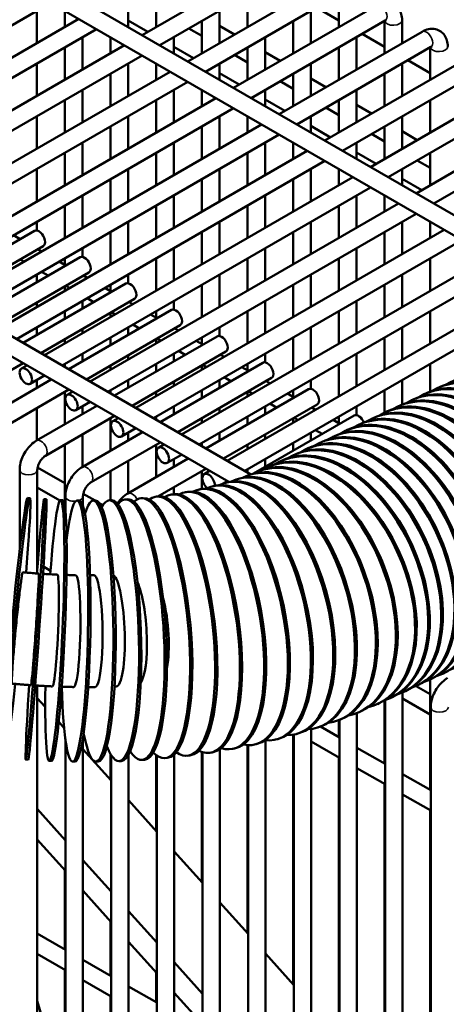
# Model space of a CAD drawing. Header units: inches. Extents: x 1 to 237, y 4 to 150.
# Tile 131 of 148: x 197.61 to 200.47, y 117.44 to 124.04. Entities that reach past the tile are written whole.
import ezdxf

# ---------------------------------------------------------------- set-up
doc = ezdxf.new("R2010")
doc.units = ezdxf.units.IN
doc.header["$LTSCALE"] = 7
doc.header["$MEASUREMENT"] = 0
doc.layers.add('Visible (ANSI)', color=7, linetype='Continuous', lineweight=50)
doc.layers.add('Visible Narrow (ANSI)', color=7, linetype='Continuous', lineweight=35)

msp = doc.modelspace()

# ---------------------------------------------------------------- linework, layer by layer
at = {"layer": 'Visible (ANSI)'}
for p, q in [((185.4718, 131.4148), (201.5813, 122.1139)), ((185.4127, 131.3125), (201.4508, 122.0529)), ((189.6539, 126.4768), (199.1585, 120.9894)), ((189.7376, 126.2921), (199.01, 120.9387)), ((198.4291, 123.9339), (199.3878, 124.4874)), ((198.5472, 123.8657), (199.4469, 124.3851)), ((198.7353, 123.7571), (199.6941, 124.3106)), ((198.5231, 124.2054), (198.5231, 123.9882)), ((198.8534, 123.6889), (199.7531, 124.2083)), ((199.1356, 124.2054), (199.1356, 123.9882)), ((199.7481, 124.2054), (199.7481, 123.9882)), ((195.7494, 122.9576), (197.8166, 124.1511)), ((197.7226, 124.0968), (197.7226, 123.8796)), ((197.9107, 124.0968), (197.9107, 123.9882)), ((198.335, 124.0968), (198.335, 123.9882)), ((198.9475, 124.0968), (198.9475, 123.8796)), ((199.0415, 123.5803), (200.0003, 124.1338)), ((199.5599, 124.0968), (199.5599, 123.8796)), ((199.5987, 124.1192), (199.7481, 124.033)), ((195.9375, 122.849), (198.0047, 124.0425)), ((198.335, 124.0323), (198.4673, 123.9559)), ((198.8294, 124.0286), (198.8294, 123.8114)), ((199.1597, 123.5121), (200.0593, 124.0315)), ((199.4418, 124.0286), (199.4418, 123.8114)), ((200.0543, 124.0286), (200.0543, 123.8114)), ((200.1724, 124.0345), (200.1724, 123.8796)), ((196.0556, 122.7808), (198.1229, 123.9743)), ((198.7426, 123.9785), (198.8294, 123.9284)), ((198.9475, 123.9966), (199.0488, 123.9381)), ((198.0288, 123.92), (198.0288, 123.7028)), ((198.2169, 123.92), (198.2169, 123.8114)), ((198.6413, 123.92), (198.6413, 123.8114)), ((199.2537, 123.92), (199.2537, 123.7028)), ((199.3478, 123.4035), (200.3065, 123.957)), ((199.8662, 123.92), (199.8662, 123.7028)), ((199.905, 123.9424), (200.0543, 123.8562)), ((196.2437, 122.6722), (198.311, 123.8657)), ((197.9107, 123.8518), (197.9107, 123.6346)), ((198.6413, 123.8555), (198.7735, 123.7791)), ((199.1356, 123.8518), (199.1356, 123.6346)), ((199.4659, 123.3353), (200.3656, 123.8547)), ((199.7481, 123.8518), (199.7481, 123.6346)), ((200.3605, 123.8518), (200.3605, 123.6346)), ((196.3618, 122.604), (198.4291, 123.7975)), ((199.0488, 123.8017), (199.1356, 123.7516)), ((199.2537, 123.8198), (199.3551, 123.7613)), ((199.654, 123.2267), (200.6127, 123.7802)), ((200.2112, 123.7656), (200.3605, 123.6794)), ((197.7226, 123.7432), (197.7226, 123.526)), ((198.335, 123.7432), (198.335, 123.526)), ((198.5231, 123.7432), (198.5231, 123.6346)), ((198.9475, 123.7432), (198.9475, 123.6346)), ((199.5599, 123.7432), (199.5599, 123.526)), ((200.1724, 123.7432), (200.1724, 123.526)), ((196.55, 122.4954), (198.6172, 123.6889)), ((198.2169, 123.675), (198.2169, 123.4578)), ((198.9475, 123.6787), (199.0797, 123.6023)), ((199.4418, 123.675), (199.4418, 123.4578)), ((199.5599, 123.643), (199.6613, 123.5845)), ((199.7721, 123.1585), (200.6718, 123.6779)), ((200.0543, 123.675), (200.0543, 123.4578)), ((196.6681, 122.4272), (198.7353, 123.6207)), ((198.0288, 123.5664), (198.0288, 123.3492)), ((198.6413, 123.5664), (198.6413, 123.3492)), ((198.8294, 123.5664), (198.8294, 123.4578)), ((199.2537, 123.5664), (199.2537, 123.4578)), ((199.3551, 123.6249), (199.4418, 123.5748)), ((199.8662, 123.5664), (199.8662, 123.3492)), ((199.9602, 123.0499), (200.919, 123.6034)), ((196.8562, 122.3186), (198.9234, 123.5121)), ((199.2537, 123.5019), (199.386, 123.4255)), ((200.0783, 122.9817), (200.978, 123.5011)), ((196.9743, 122.2504), (199.0415, 123.4439)), ((197.9107, 123.4982), (197.9107, 123.281)), ((198.5231, 123.4982), (198.5231, 123.281)), ((199.6613, 123.4481), (199.7481, 123.398)), ((199.7481, 123.4982), (199.7481, 123.281)), ((199.8662, 123.4662), (199.9675, 123.4077)), ((200.3605, 123.4982), (200.3605, 123.281)), ((197.7226, 123.3896), (197.7226, 123.1724)), ((198.335, 123.3896), (198.335, 123.1724)), ((198.9475, 123.3896), (198.9475, 123.1724)), ((199.1356, 123.3896), (199.1356, 123.281)), ((199.5599, 123.3896), (199.5599, 123.281)), ((200.1724, 123.3896), (200.1724, 123.1724)), ((200.2664, 122.8731), (201.2252, 123.4266)), ((197.1624, 122.1418), (199.2297, 123.3353)), ((198.2169, 123.3214), (198.2169, 123.1042)), ((198.8294, 123.3214), (198.8294, 123.1042)), ((199.5599, 123.3251), (199.6922, 123.2487)), ((200.0543, 123.3214), (200.0543, 123.1042)), ((200.3846, 122.8049), (201.2843, 123.3243)), ((197.2805, 122.0736), (199.3478, 123.2671)), ((199.9675, 123.2713), (200.0543, 123.2212)), ((200.1724, 123.2894), (200.2737, 123.2309)), ((198.0288, 123.2128), (198.0288, 122.9956)), ((198.6413, 123.2128), (198.6413, 122.9956)), ((199.2537, 123.2128), (199.2537, 122.9956)), ((199.4418, 123.2128), (199.4418, 123.1042)), ((199.8662, 123.2128), (199.8662, 123.1042)), ((197.4686, 121.965), (199.5359, 123.1585)), ((197.9107, 123.1446), (197.9107, 122.9274)), ((198.5231, 123.1446), (198.5231, 122.9274)), ((199.1356, 123.1446), (199.1356, 122.9274)), ((199.8662, 123.1483), (199.9984, 123.0719)), ((200.3605, 123.1446), (200.3605, 122.9274)), ((197.5868, 121.8968), (199.654, 123.0903)), ((200.2737, 123.0945), (200.3605, 123.0444)), ((197.7226, 123.036), (197.7226, 122.8188)), ((197.7749, 121.7882), (199.8421, 122.9817)), ((198.335, 123.036), (198.335, 122.8188)), ((198.9475, 123.036), (198.9475, 122.8188)), ((199.5599, 123.036), (199.5599, 122.8188)), ((199.7481, 123.036), (199.7481, 122.9274)), ((200.1724, 123.036), (200.1724, 122.9274)), ((200.1724, 122.9715), (200.3046, 122.8951)), ((197.893, 121.72), (199.9602, 122.9135)), ((198.2169, 122.9678), (198.2169, 122.7506)), ((198.8294, 122.9678), (198.8294, 122.7506)), ((199.4418, 122.9678), (199.4418, 122.7506)), ((198.0288, 122.8592), (198.0288, 122.642)), ((198.6413, 122.8592), (198.6413, 122.642)), ((199.2537, 122.8592), (199.2537, 122.642)), ((199.8662, 122.8592), (199.8662, 122.642)), ((200.0543, 122.8592), (200.0543, 122.7506)), ((197.9107, 122.791), (197.9107, 122.5738)), ((198.0811, 121.6114), (200.1483, 122.8049)), ((198.5231, 122.791), (198.5231, 122.5738)), ((199.1356, 122.791), (199.1356, 122.5738)), ((199.7481, 122.791), (199.7481, 122.5738)), ((198.1992, 121.5432), (200.2664, 122.7367)), ((197.7226, 122.6824), (197.7226, 122.6244)), ((198.335, 122.6824), (198.335, 122.4652)), ((198.9475, 122.6824), (198.9475, 122.4652)), ((199.5599, 122.6824), (199.5599, 122.4652)), ((200.1724, 122.6824), (200.1724, 122.4652)), ((200.3605, 122.6824), (200.3605, 122.5738)), ((197.0192, 122.2245), (197.7076, 122.622)), ((197.6119, 122.5667), (197.567, 122.5926)), ((198.2169, 122.6142), (198.2169, 122.397)), ((198.3873, 121.4346), (200.4546, 122.6281)), ((198.8294, 122.6142), (198.8294, 122.397)), ((199.4418, 122.6142), (199.4418, 122.397)), ((200.0543, 122.6142), (200.0543, 122.397)), ((197.1373, 122.1563), (197.7667, 122.5197)), ((198.5054, 121.3664), (200.5727, 122.5599)), ((197.3254, 122.0477), (198.0139, 122.4452)), ((197.7551, 122.484), (197.73, 122.4985)), ((198.0288, 122.5056), (198.0288, 122.4476)), ((198.6413, 122.5056), (198.6413, 122.2884)), ((198.6936, 121.2578), (200.7608, 122.4513)), ((199.2537, 122.5056), (199.2537, 122.2884)), ((199.8662, 122.5056), (199.8662, 122.2884)), ((197.637, 122.4158), (197.6119, 122.4303)), ((197.9181, 122.3899), (197.8732, 122.4158)), ((197.9107, 122.4374), (197.9107, 122.3942)), ((198.5231, 122.4374), (198.5231, 122.2202)), ((198.8117, 121.1896), (200.8789, 122.3831)), ((199.1356, 122.4374), (199.1356, 122.2202)), ((199.7481, 122.4374), (199.7481, 122.2202)), ((200.3605, 122.4374), (200.3605, 122.2202)), ((197.4435, 121.9795), (198.0729, 122.3429)), ((197.7226, 122.3288), (197.7226, 122.277)), ((197.8, 122.3217), (197.7551, 122.3476)), ((198.0614, 122.3072), (198.0362, 122.3217)), ((198.335, 122.3288), (198.335, 122.2708)), ((198.9475, 122.3288), (198.9475, 122.1116)), ((199.5599, 122.3288), (199.5599, 122.1116)), ((200.1724, 122.3288), (200.1724, 122.1116)), ((197.6316, 121.8709), (198.3201, 122.2684)), ((197.9107, 122.2492), (197.9107, 122.2202)), ((197.9432, 122.239), (197.9181, 122.2535)), ((198.2169, 122.2606), (198.2169, 122.2174)), ((198.8294, 122.2606), (198.8294, 122.0434)), ((198.9998, 121.081), (201.067, 122.2745)), ((199.4418, 122.2606), (199.4418, 122.0434)), ((200.0543, 122.2606), (200.0543, 122.0434)), ((198.2243, 122.2131), (198.1795, 122.239)), ((199.1179, 121.0128), (201.1851, 122.2063)), ((197.7226, 122.1406), (197.7226, 122.1116)), ((197.7497, 121.8027), (198.3791, 122.1661)), ((198.0288, 122.152), (198.0288, 122.1002)), ((198.1062, 122.1449), (198.0614, 122.1708)), ((198.3676, 122.1304), (198.3424, 122.1449)), ((198.6413, 122.152), (198.6413, 122.094)), ((199.2537, 122.152), (199.2537, 121.9348)), ((199.8662, 122.152), (199.8662, 121.9348)), ((197.9107, 122.0838), (197.9107, 122.032)), ((197.9379, 121.6941), (198.6263, 122.0916)), ((198.2169, 122.0724), (198.2169, 122.0434)), ((198.2495, 122.0622), (198.2243, 122.0767)), ((198.5306, 122.0363), (198.4857, 122.0622)), ((198.5231, 122.0838), (198.5231, 122.0406)), ((199.1356, 122.0838), (199.1356, 121.8666)), ((199.7481, 122.0838), (199.7481, 121.8666)), ((200.3605, 122.0838), (200.3605, 121.8666)), ((198.056, 121.6259), (198.6854, 121.9893)), ((198.4125, 121.9681), (198.3676, 121.994)), ((197.7226, 121.9752), (197.7226, 121.9234)), ((198.0288, 121.9638), (198.0288, 121.9348)), ((198.335, 121.9752), (198.335, 121.9234)), ((198.6738, 121.9536), (198.6487, 121.9681)), ((198.9475, 121.9752), (198.9475, 121.9172)), ((199.5599, 121.9752), (199.5599, 121.758)), ((200.1724, 121.9752), (200.1724, 121.758)), ((197.9107, 121.8956), (197.9107, 121.8666)), ((198.2169, 121.907), (198.2169, 121.8552)), ((198.2441, 121.5173), (198.9325, 121.9148)), ((198.5231, 121.8956), (198.5231, 121.8666)), ((198.5557, 121.8854), (198.5306, 121.8999)), ((198.8368, 121.8595), (198.7919, 121.8854)), ((198.8294, 121.907), (198.8294, 121.8638)), ((199.4418, 121.907), (199.4418, 121.6898)), ((200.0543, 121.907), (200.0543, 121.6898)), ((198.0288, 121.7984), (198.0288, 121.7466)), ((198.335, 121.787), (198.335, 121.758)), ((198.3622, 121.4491), (198.9916, 121.8125)), ((198.6413, 121.7984), (198.6413, 121.7466)), ((198.7187, 121.7913), (198.6738, 121.8172)), ((198.98, 121.7768), (198.9549, 121.7913)), ((199.2537, 121.7984), (199.2537, 121.7404)), ((199.8662, 121.7984), (199.8662, 121.5812)), ((197.1682, 121.4669), (197.6316, 121.7345)), ((197.6201, 121.6988), (197.6568, 121.72)), ((197.9107, 121.7302), (197.9107, 121.7098)), ((198.2169, 121.7188), (198.2169, 121.6898)), ((198.5231, 121.7302), (198.5231, 121.6784)), ((198.5503, 121.3405), (199.2388, 121.738)), ((198.8294, 121.7188), (198.8294, 121.6898)), ((198.8619, 121.7086), (198.8368, 121.7231)), ((199.1356, 121.7302), (199.1356, 121.687)), ((199.7481, 121.7302), (199.7481, 121.513)), ((200.3605, 121.7302), (200.3605, 121.544)), ((197.6791, 121.5965), (197.7749, 121.6518)), ((199.143, 121.6827), (199.0981, 121.7086)), ((197.4153, 121.3924), (197.8198, 121.6259)), ((197.7226, 121.6216), (197.7226, 121.5698)), ((198.335, 121.6216), (198.335, 121.5698)), ((198.6413, 121.6102), (198.6413, 121.5812)), ((198.6684, 121.2723), (199.2978, 121.6357)), ((198.9475, 121.6216), (198.9475, 121.5698)), ((199.0249, 121.6145), (198.98, 121.6404)), ((199.2863, 121.6), (199.2611, 121.6145)), ((199.5599, 121.6216), (199.5599, 121.5636)), ((200.1724, 121.6216), (200.1724, 121.4572)), ((197.4744, 121.2901), (197.9379, 121.5577)), ((197.9107, 121.542), (197.9107, 121.3248)), ((197.9263, 121.522), (197.963, 121.5432)), ((198.2169, 121.5534), (198.2169, 121.533)), ((198.5231, 121.542), (198.5231, 121.513)), ((198.8294, 121.5534), (198.8294, 121.5016)), ((198.8565, 121.1637), (199.545, 121.5612)), ((199.1356, 121.542), (199.1356, 121.513)), ((199.1682, 121.5318), (199.143, 121.5463)), ((199.4492, 121.5059), (199.4044, 121.5318)), ((199.4418, 121.5534), (199.4418, 121.5102)), ((200.0543, 121.5534), (200.0543, 121.4024)), ((200.3241, 121.5283), (200.3354, 121.5335)), ((200.4121, 121.5693), (200.4234, 121.5745)), ((197.9854, 121.4197), (198.0811, 121.475)), ((198.9747, 121.0955), (199.6041, 121.4589)), ((199.3311, 121.4377), (199.2863, 121.4636)), ((200.2361, 121.4872), (200.2474, 121.4925)), ((197.7216, 121.2156), (198.126, 121.4491)), ((197.7226, 121.4334), (197.7226, 121.2162)), ((198.0288, 121.4448), (198.0288, 121.393)), ((198.6413, 121.4448), (198.6413, 121.393)), ((198.9475, 121.4334), (198.9475, 121.4044)), ((199.2537, 121.4448), (199.2537, 121.393)), ((199.5925, 121.4232), (199.5674, 121.4377)), ((199.8662, 121.4448), (199.8662, 121.3868)), ((200.0602, 121.4052), (200.0714, 121.4105)), ((200.1482, 121.4462), (200.1594, 121.4515)), ((197.7806, 121.1133), (198.2441, 121.3809)), ((198.2169, 121.3652), (198.2169, 121.148)), ((198.2325, 121.3452), (198.2692, 121.3664)), ((198.5231, 121.3766), (198.5231, 121.3562)), ((198.8294, 121.3652), (198.8294, 121.3362)), ((199.1356, 121.3766), (199.1356, 121.3248)), ((199.1762, 120.9946), (199.8512, 121.3844)), ((199.4418, 121.3652), (199.4418, 121.3362)), ((199.4744, 121.355), (199.4492, 121.3695)), ((199.7555, 121.3291), (199.7106, 121.355)), ((199.7481, 121.3766), (199.7481, 121.3334)), ((199.8842, 121.3232), (199.8955, 121.3284)), ((199.9722, 121.3642), (199.9835, 121.3694)), ((198.0278, 121.0388), (198.4322, 121.2723)), ((198.0288, 121.2566), (198.0288, 121.0394)), ((198.2916, 121.2429), (198.3873, 121.2982)), ((198.335, 121.268), (198.335, 121.2162)), ((198.9475, 121.268), (198.9475, 121.2162)), ((199.2537, 121.2566), (199.2537, 121.2276)), ((199.5599, 121.268), (199.5599, 121.2162)), ((199.6374, 121.2609), (199.5925, 121.2868)), ((199.7962, 121.2822), (199.8075, 121.2874)), ((198.0868, 120.9365), (198.5503, 121.2041)), ((198.5388, 121.1684), (198.5754, 121.1896)), ((198.8294, 121.1998), (198.8294, 121.1794)), ((199.4418, 121.1998), (199.4418, 121.148)), ((199.6203, 121.2001), (199.6315, 121.2054)), ((199.7083, 121.2412), (199.7195, 121.2464)), ((197.9107, 121.1884), (197.9107, 120.7828)), ((198.5231, 121.1884), (198.5231, 120.9712)), ((199.1356, 121.1884), (199.1356, 121.1594)), ((199.4443, 121.1181), (199.4556, 121.1234)), ((199.5323, 121.1591), (199.5436, 121.1644)), ((198.334, 120.862), (198.7384, 121.0955)), ((198.335, 121.0798), (198.335, 120.8626)), ((198.5978, 121.0661), (198.6936, 121.1214)), ((198.6413, 121.0912), (198.6413, 121.0394)), ((199.2537, 121.0912), (199.2537, 121.0394)), ((199.3563, 121.0771), (199.3676, 121.0823)), ((197.6085, 120.4861), (197.6085, 121.0198)), ((197.7266, 120.3523), (197.7266, 121.0198)), ((197.7285, 121.0358), (197.9107, 120.9306)), ((198.2169, 121.0116), (198.2169, 120.816)), ((198.5351, 120.8417), (198.8565, 121.0273)), ((198.8294, 121.0116), (198.8294, 120.8922)), ((198.845, 120.9916), (198.8817, 121.0128)), ((199.1356, 121.023), (199.1356, 121.0026)), ((199.2058, 121.0085), (199.2176, 121.0134)), ((199.2684, 121.0361), (199.2796, 121.0413)), ((198.9687, 120.9266), (198.9998, 120.9446)), ((198.9839, 120.9316), (198.9973, 120.9355)), ((199.0632, 120.9559), (199.076, 120.9601)), ((199.1373, 120.9817), (199.1496, 120.9863)), ((197.7266, 120.9005), (197.8773, 120.8135)), ((198.6413, 120.903), (198.6413, 120.8566)), ((198.7188, 120.8699), (198.7333, 120.8726)), ((198.8114, 120.8884), (198.8255, 120.8915)), ((198.8999, 120.909), (198.9136, 120.9125)), ((197.6614, 120.8325), (197.6773, 120.8309)), ((197.7718, 120.8233), (197.7877, 120.8222)), ((197.8822, 120.817), (197.8981, 120.8163)), ((197.9083, 120.7956), (197.9107, 120.7942)), ((197.9147, 120.7509), (197.9147, 120.843)), ((197.9923, 120.8137), (198.0082, 120.8134)), ((198.0328, 120.7771), (198.0328, 120.843)), ((198.0348, 120.859), (198.1138, 120.8134)), ((198.1016, 120.8133), (198.1174, 120.8134)), ((198.1423, 120.7969), (198.1673, 120.7825)), ((198.2098, 120.8158), (198.2255, 120.8163)), ((198.3164, 120.8211), (198.332, 120.8221)), ((198.421, 120.8293), (198.4364, 120.8308)), ((198.5233, 120.8403), (198.5383, 120.8421)), ((198.6227, 120.8539), (198.6375, 120.8561)), ((197.7266, 120.3949), (197.7298, 120.3931)), ((197.7681, 120.371), (197.8157, 120.3435)), ((200.3597, 119.614), (200.3709, 119.6193)), ((200.3605, 119.6144), (200.3605, 118.8742)), ((200.4477, 119.655), (200.4589, 119.6603)), ((197.7266, 114.4553), (197.7266, 119.5735)), ((200.2664, 119.5706), (200.3605, 119.5162)), ((200.2717, 119.573), (200.283, 119.5782)), ((197.7266, 119.4902), (197.7801, 119.4304)), ((200.0543, 119.4742), (200.0543, 119.051)), ((200.0583, 112.6989), (200.0583, 119.4761)), ((200.0957, 119.491), (200.107, 119.4962)), ((200.1764, 112.6518), (200.1764, 119.5287)), ((200.1764, 119.4861), (200.3605, 119.3798)), ((200.1837, 119.532), (200.195, 119.5372)), ((200.0077, 119.45), (200.019, 119.4552)), ((200.3646, 112.7046), (200.3646, 119.4286)), ((199.7437, 119.3401), (199.7561, 119.3447)), ((199.7481, 119.3417), (199.7481, 119.2278)), ((199.7521, 112.794), (199.7521, 119.3432)), ((199.8702, 112.762), (199.8702, 119.3897)), ((199.8773, 119.3925), (199.8891, 119.3974)), ((197.8702, 119.3295), (197.9067, 119.2887)), ((199.564, 112.8325), (199.564, 119.2826)), ((199.6071, 119.2926), (199.6199, 119.2968)), ((199.6254, 119.2987), (199.7521, 119.2255)), ((197.9147, 114.4104), (197.9147, 119.217)), ((198.0328, 114.3436), (198.0328, 119.2249)), ((199.3255, 119.2116), (199.3393, 119.215)), ((199.4418, 119.244), (199.4418, 117.5706)), ((199.4459, 112.8486), (199.4459, 119.2447)), ((199.4676, 119.2498), (199.4809, 119.2536)), ((198.0328, 119.1475), (198.221, 118.937)), ((198.9515, 112.8436), (198.9515, 119.1475)), ((199.0342, 119.1486), (199.0487, 119.1512)), ((199.1356, 119.1746), (199.1356, 117.9133)), ((199.1396, 112.86), (199.1396, 119.1744)), ((199.181, 119.1779), (199.1951, 119.1809)), ((199.2578, 112.861), (199.2578, 119.2069)), ((199.564, 119.1977), (199.7521, 119.0891)), ((199.8702, 119.1573), (200.0583, 119.0487)), ((197.6495, 119.0776), (197.6655, 119.0764)), ((198.2169, 119.1162), (198.2169, 118.9415)), ((198.221, 114.1762), (198.221, 119.1094)), ((198.3391, 114.0231), (198.3391, 119.1127)), ((198.5231, 119.1072), (198.5231, 118.5988)), ((198.5272, 113.6046), (198.5272, 119.1043)), ((198.5824, 119.0868), (198.5977, 119.0882)), ((198.6453, 113.2266), (198.6453, 119.1121)), ((198.7346, 119.1031), (198.7497, 119.1049)), ((198.8294, 119.1292), (198.8294, 118.2561)), ((198.8334, 112.8233), (198.8334, 119.1279)), ((198.8853, 119.1237), (198.9001, 119.1259)), ((199.7481, 119.0914), (199.7481, 117.2279)), ((197.806, 119.0687), (197.822, 119.068)), ((197.9624, 119.0639), (197.9783, 119.0637)), ((198.1185, 119.0633), (198.1344, 119.0635)), ((198.2741, 119.0669), (198.2898, 119.0675)), ((198.4288, 119.0748), (198.4443, 119.0758)), ((199.8702, 119.0209), (200.0583, 118.9123)), ((200.1764, 118.9805), (200.3646, 118.8719)), ((200.0543, 118.9146), (200.0543, 116.8852)), ((200.1764, 118.8441), (200.3646, 118.7355)), ((198.3391, 118.8048), (198.5272, 118.5942)), ((197.7266, 118.7464), (197.9147, 118.5359)), ((200.3605, 118.7378), (200.3605, 116.5425)), ((197.7266, 118.5417), (197.9147, 118.3312)), ((198.6453, 118.4621), (198.8334, 118.2515)), ((198.0328, 118.4037), (198.221, 118.1932)), ((197.9107, 118.3357), (197.9107, 117.8046)), ((198.0328, 118.199), (198.221, 117.9885)), ((198.9515, 118.1193), (199.1396, 117.9088)), ((198.3391, 118.061), (198.5272, 117.8505)), ((198.2169, 117.993), (198.2169, 117.6278)), ((197.7266, 117.9109), (197.9147, 117.8022)), ((198.3391, 117.8563), (198.5272, 117.6458)), ((197.7266, 117.7745), (197.9147, 117.6659)), ((199.2578, 117.7766), (199.4459, 117.5661)), ((198.0328, 117.7341), (198.221, 117.6254)), ((198.6453, 117.7183), (198.8334, 117.5078)), ((197.9107, 117.6682), (197.9107, 116.7463)), ((198.5231, 117.6503), (198.5231, 117.451)), ((198.0328, 117.5977), (198.221, 117.4891)), ((198.3391, 117.5573), (198.5272, 117.4486)), ((198.6453, 117.5136), (198.8334, 117.3031)), ((198.2169, 117.4914), (198.2169, 115.1437))]:
    msp.add_line(p, q, dxfattribs=at)
for centre, major_axis, ratio, start_param, end_param in [((197.7372, 122.5708), (0.0295, -0.0511), 0.57735, 0, 3.141593), ((198.0434, 122.394), (0.0295, -0.0511), 0.57735, 0, 3.141593), ((198.3496, 122.2172), (0.0295, -0.0511), 0.57735, 0, 3.141593), ((198.6558, 122.0404), (0.0295, -0.0511), 0.57735, 0, 3.141593), ((198.9621, 121.8636), (0.0295, -0.0511), 0.57735, 0, 3.141593), ((199.2683, 121.6868), (0.0295, -0.0511), 0.57735, 0, 3.141593), ((200.7051, 120.7404), (-0.3697, 0.7931), 0.630029, 3.141593, 6.283185), ((200.7818, 120.7762), (0.3697, -0.7931), 0.630029, 6.206336, 9.501627), ((200.7931, 120.7815), (-0.3697, 0.7931), 0.630029, 3.141593, 6.283185), ((200.8698, 120.8172), (0.3697, -0.7931), 0.630029, 6.206336, 9.501627), ((200.6938, 120.7352), (0.3697, -0.7931), 0.630029, 6.206336, 9.501627), ((199.5745, 121.51), (0.0295, -0.0511), 0.57735, 0, 3.141593), ((200.5179, 120.6532), (0.3697, -0.7931), 0.630029, 6.206336, 9.501627), ((200.5291, 120.6584), (-0.3697, 0.7931), 0.630029, 3.141593, 6.283185), ((200.6058, 120.6942), (0.3697, -0.7931), 0.630029, 6.206336, 9.501627), ((200.6171, 120.6994), (-0.3697, 0.7931), 0.630029, 3.141593, 6.283185), ((200.3419, 120.5711), (0.3697, -0.7931), 0.630029, 6.206336, 9.501627), ((200.3532, 120.5764), (-0.3697, 0.7931), 0.630029, 3.141593, 6.283185), ((200.4299, 120.6121), (0.3697, -0.7931), 0.630029, 6.206336, 9.501627), ((200.4411, 120.6174), (-0.3697, 0.7931), 0.630029, 3.141593, 6.283185), ((200.2539, 120.5301), (0.3697, -0.7931), 0.630029, 6.206336, 9.501627), ((199.8808, 121.3332), (-0.0295, 0.0511), 0.57735, 4.468693, 6.283185), ((200.2652, 120.5354), (-0.3697, 0.7931), 0.630029, 3.141593, 6.283185), ((200.078, 120.4481), (0.3697, -0.7931), 0.630029, 6.206336, 9.501627), ((200.0892, 120.4533), (-0.3697, 0.7931), 0.630029, 3.141593, 6.283185), ((200.1659, 120.4891), (0.3697, -0.7931), 0.630029, 6.206336, 9.501627), ((200.1772, 120.4944), (-0.3697, 0.7931), 0.630029, 3.141593, 6.283185), ((199.99, 120.4071), (0.3697, -0.7931), 0.630029, 6.206336, 9.501627), ((200.0012, 120.4123), (-0.3697, 0.7931), 0.630029, 3.141593, 6.283185), ((199.7373, 120.2893), (-0.3697, 0.7931), 0.630029, 3.141593, 6.283185), ((199.814, 120.325), (0.3697, -0.7931), 0.630029, 6.206336, 9.501627), ((199.8253, 120.3303), (-0.3697, 0.7931), 0.630029, 3.141593, 6.283185), ((199.902, 120.3661), (0.3697, -0.7931), 0.630029, 6.206336, 9.501627), ((199.9133, 120.3713), (-0.3697, 0.7931), 0.630029, 3.141593, 6.283185), ((199.638, 120.243), (0.3697, -0.7931), 0.630029, 6.163485, 9.478318), ((199.6493, 120.2483), (-0.3697, 0.7931), 0.630029, 3.141593, 6.283185), ((199.726, 120.284), (0.3697, -0.7931), 0.630029, 6.206336, 9.501627), ((199.5415, 120.2005), (0.3358, -0.808), 0.599978, 6.156363, 9.485542), ((199.5534, 120.2054), (-0.3358, 0.808), 0.599978, 3.141593, 6.283185), ((198.8745, 120.9405), (-0.0295, 0.0511), 0.57735, 3.858395, 8.455719), ((199.2258, 120.0907), (0.2418, -0.8409), 0.500912, 6.126136, 9.512277), ((199.3351, 120.1243), (0.2719, -0.8317), 0.535337, 6.137987, 9.502304), ((199.348, 120.1285), (-0.2719, 0.8317), 0.535337, 3.141593, 6.283185), ((199.4405, 120.1609), (0.3032, -0.8208), 0.568387, 6.147948, 9.493475), ((199.4528, 120.1655), (-0.3032, 0.8208), 0.568387, 3.141593, 6.283185), ((198.9962, 120.0331), (0.1848, -0.8553), 0.428298, 6.094639, 9.537166), ((199.0103, 120.0362), (-0.1848, 0.8553), 0.428298, 3.141593, 6.283185), ((199.1127, 120.0603), (0.2128, -0.8487), 0.465202, 6.111916, 9.523737), ((199.1264, 120.0638), (-0.2128, 0.8487), 0.465202, 3.141593, 6.283185), ((199.2391, 120.0945), (-0.2418, 0.8409), 0.500912, 3.141593, 6.283185), ((197.5933, 119.96), (0.0841, 0.871), 0.027686, 5.155493, 10.55283), ((197.7106, 119.9504), (-0.0611, -0.8729), 0.01561, 5.155282, 10.552643), ((197.8441, 119.9428), (-0.0381, -0.8742), 0.058865, 5.155048, 10.552371), ((197.9773, 119.9388), (-0.0149, -0.8749), 0.101969, 5.154537, 10.227875), ((198.1101, 119.9383), (0.0085, -0.875), 0.144812, 5.607274, 9.884811), ((198.2419, 119.9414), (0.0321, -0.8744), 0.187283, 5.792324, 9.753018), ((198.3726, 119.948), (0.0562, -0.8732), 0.229273, 5.896636, 9.67959), ((198.5017, 119.9581), (0.0807, -0.8713), 0.270674, 5.964073, 9.632027), ((198.6289, 119.9717), (0.1057, -0.8686), 0.311381, 6.011357, 9.598373), ((198.644, 119.9735), (-0.1057, 0.8686), 0.311381, 3.141593, 6.283185), ((198.754, 119.9888), (0.1313, -0.8651), 0.351288, 6.046361, 9.573096), ((198.7688, 119.991), (-0.1313, 0.8651), 0.351288, 3.141593, 6.283185), ((198.8765, 120.0093), (0.1577, -0.8607), 0.390294, 6.0733, 9.553264), ((198.891, 120.0119), (-0.1577, 0.8607), 0.390294, 3.141593, 6.283185), ((197.5773, 119.9615), (-0.0841, -0.871), 0.027686, 3.141593, 6.283185), ((197.7266, 119.9493), (0.0611, 0.8729), 0.01561, 3.141593, 6.283185), ((197.86, 119.9421), (0.0381, 0.8742), 0.058865, 3.141593, 6.283185), ((197.9933, 119.9385), (0.0149, 0.8749), 0.101969, 3.141593, 6.283185), ((198.1259, 119.9385), (-0.0085, 0.875), 0.144812, 3.141593, 6.283185), ((198.2577, 119.9419), (-0.0321, 0.8744), 0.187283, 3.141593, 6.283185), ((198.3881, 119.949), (-0.0562, 0.8732), 0.229273, 3.141593, 6.283185), ((198.517, 119.9595), (-0.0807, 0.8713), 0.270674, 3.141593, 6.283185), ((197.7106, 119.9504), (-0.0262, -0.3741), 0.01561, 0, 3.141593), ((197.8441, 119.9428), (-0.0163, -0.3746), 0.058865, 0, 3.141593), ((197.9773, 119.9388), (-0.0064, -0.3749), 0.101969, 0, 3.141593), ((198.1101, 119.9383), (0.0036, -0.375), 0.144812, 0, 3.141593), ((198.2419, 119.9414), (0.0138, -0.3747), 0.187283, 0, 3.019284), ((198.3726, 119.948), (0.0241, -0.3742), 0.229273, 0.29114, 2.574219), ((198.5017, 119.9581), (-0.0346, 0.3734), 0.270674, 3.891594, 5.253968)]:
    msp.add_ellipse(centre, major_axis=major_axis, ratio=ratio, start_param=start_param, end_param=end_param, dxfattribs=at)
for centre in [(197.6496, 121.6477), (197.9558, 121.4709), (198.2621, 121.2941), (198.5683, 121.1173)]:
    msp.add_ellipse(centre, major_axis=(-0.0295, 0.0511), ratio=0.57735, dxfattribs=at)
for points, knots in [([(200.0003, 124.1338), (200.0137, 124.1416), (200.0282, 124.1476), (200.0588, 124.1538), (200.075, 124.1541), (200.1033, 124.1476), (200.1153, 124.1423), (200.1357, 124.128), (200.1441, 124.1193), (200.1582, 124.099), (200.1634, 124.0873), (200.1708, 124.0619), (200.1724, 124.0482), (200.1724, 124.0345)], [0, 0, 0, 0, 0.314159, 0.314159, 0.611451, 0.611451, 0.836785, 0.836785, 1.050201, 1.050201, 1.29221, 1.29221, 1.570796, 1.570796, 1.570796, 1.570796]), ([(200.0593, 124.0315), (200.0621, 124.0331), (200.0643, 124.034), (200.0669, 124.0349), (200.0676, 124.035), (200.0676, 124.035)], [6.2831853, 6.2831853, 6.2831853, 6.2831853, 6.489909, 6.489909, 6.6636738, 6.6636738, 6.6636738, 6.6636738]), ([(200.3065, 123.957), (200.3199, 123.9648), (200.3344, 123.9708), (200.3651, 123.977), (200.3813, 123.9773), (200.4095, 123.9708), (200.4216, 123.9655), (200.4419, 123.9512), (200.4504, 123.9425), (200.4645, 123.9222), (200.4697, 123.9105), (200.477, 123.8851), (200.4786, 123.8714), (200.4786, 123.8577)], [0, 0, 0, 0, 0.314159, 0.314159, 0.611451, 0.611451, 0.836785, 0.836785, 1.050201, 1.050201, 1.29221, 1.29221, 1.570796, 1.570796, 1.570796, 1.570796]), ([(200.3656, 123.8547), (200.3683, 123.8563), (200.3705, 123.8572), (200.3732, 123.8581), (200.3738, 123.8582), (200.3738, 123.8582)], [6.2831853, 6.2831853, 6.2831853, 6.2831853, 6.489909, 6.489909, 6.6636738, 6.6636738, 6.6636738, 6.6636738]), ([(197.6085, 121.0198), (197.6085, 121.0352), (197.6106, 121.0507), (197.6179, 121.081), (197.6232, 121.096), (197.6366, 121.1249), (197.6446, 121.1388), (197.6629, 121.1647), (197.6732, 121.1768), (197.6959, 121.1984), (197.7082, 121.2079), (197.7216, 121.2156)], [4.712389, 4.712389, 4.712389, 4.712389, 5.026548, 5.026548, 5.340708, 5.340708, 5.654867, 5.654867, 5.969026, 5.969026, 6.283185, 6.283185, 6.283185, 6.283185]), ([(197.7266, 121.0198), (197.7266, 121.0229), (197.7269, 121.0267), (197.7284, 121.0357), (197.7296, 121.0408), (197.7332, 121.052), (197.7357, 121.058), (197.7416, 121.0702), (197.7452, 121.0762), (197.7529, 121.0876), (197.7571, 121.0928), (197.7654, 121.1017), (197.7695, 121.1054), (197.7759, 121.1104), (197.7784, 121.112), (197.7806, 121.1133)], [4.712389, 4.712389, 4.712389, 4.712389, 4.919113, 4.919113, 5.142574, 5.142574, 5.381629, 5.381629, 5.629603, 5.629603, 5.877268, 5.877268, 6.114931, 6.114931, 6.283185, 6.283185, 6.283185, 6.283185]), ([(197.9147, 120.843), (197.9147, 120.8584), (197.9168, 120.8739), (197.9242, 120.9042), (197.9295, 120.9192), (197.9428, 120.9481), (197.9508, 120.962), (197.9691, 120.9879), (197.9795, 121), (198.0021, 121.0216), (198.0144, 121.0311), (198.0278, 121.0388)], [4.712389, 4.712389, 4.712389, 4.712389, 5.026548, 5.026548, 5.340708, 5.340708, 5.654867, 5.654867, 5.969026, 5.969026, 6.283185, 6.283185, 6.283185, 6.283185]), ([(198.0328, 120.843), (198.0328, 120.8461), (198.0331, 120.8499), (198.0346, 120.8589), (198.0358, 120.864), (198.0395, 120.8752), (198.0419, 120.8812), (198.0478, 120.8934), (198.0514, 120.8994), (198.0591, 120.9108), (198.0633, 120.916), (198.0716, 120.9249), (198.0757, 120.9286), (198.0821, 120.9336), (198.0846, 120.9352), (198.0868, 120.9365)], [4.712389, 4.712389, 4.712389, 4.712389, 4.919113, 4.919113, 5.142574, 5.142574, 5.381629, 5.381629, 5.629603, 5.629603, 5.877268, 5.877268, 6.114931, 6.114931, 6.283185, 6.283185, 6.283185, 6.283185]), ([(198.2638, 120.7946), (198.2646, 120.7958), (198.2654, 120.797), (198.2754, 120.8111), (198.2857, 120.8232), (198.3083, 120.8448), (198.3206, 120.8543), (198.334, 120.862)], [5.6265865, 5.6265865, 5.6265865, 5.6265865, 5.6548668, 5.6548668, 5.969026, 5.969026, 6.2831853, 6.2831853, 6.2831853, 6.2831853]), ([(197.6293, 120.3333), (197.6287, 120.3333), (197.6281, 120.3318), (197.6263, 120.3256), (197.6251, 120.3195), (197.6221, 120.3024), (197.6204, 120.2914), (197.617, 120.2675), (197.615, 120.2526), (197.6107, 120.2187), (197.6084, 120.1998), (197.604, 120.1627), (197.6016, 120.1411), (197.5966, 120.0956), (197.5941, 120.0717), (197.5894, 120.027), (197.5869, 120.002), (197.582, 119.9518), (197.5796, 119.9266), (197.5754, 119.8811), (197.5732, 119.8566), (197.5692, 119.8093), (197.5673, 119.7866), (197.5657, 119.7669), (197.5642, 119.7472), (197.5626, 119.7269), (197.56, 119.6898), (197.5589, 119.673), (197.5573, 119.6457), (197.5566, 119.6326), (197.5558, 119.6113), (197.5557, 119.6031), (197.5559, 119.5921), (197.5562, 119.5883), (197.557, 119.5869), (197.5571, 119.5868), (197.5572, 119.5868)], [3.740336, 3.740336, 3.740336, 3.740336, 3.879228, 3.879228, 4.05556, 4.05556, 4.231892, 4.231892, 4.408223, 4.408223, 4.584554, 4.584554, 4.760883, 4.760883, 4.937213, 4.937213, 5.11354, 5.11354, 5.289868, 5.289868, 5.466194, 5.466194, 5.64252, 5.64252, 5.64252, 5.818846, 5.818846, 5.995173, 5.995173, 6.1715, 6.1715, 6.347828, 6.347828, 6.524157, 6.524157, 6.561585, 6.561585, 6.561585, 6.561585]), ([(197.7368, 120.3245), (197.7297, 120.325), (197.7225, 120.3255), (197.7081, 120.3266), (197.701, 120.3271), (197.6866, 120.3283), (197.6795, 120.3289), (197.6651, 120.3301), (197.6579, 120.3307), (197.6436, 120.332), (197.6365, 120.3326), (197.6293, 120.3333)], [0.81073359, 0.81073359, 0.81073359, 0.81073359, 0.81955906, 0.81955906, 0.82838453, 0.82838453, 0.83721, 0.83721, 0.84603547, 0.84603547, 0.85486094, 0.85486094, 0.85486094, 0.85486094]), ([(197.8604, 120.3175), (197.8532, 120.3178), (197.8461, 120.3181), (197.8317, 120.3188), (197.8245, 120.3192), (197.8102, 120.3199), (197.803, 120.3203), (197.7887, 120.3212), (197.7815, 120.3216), (197.7712, 120.3222), (197.7682, 120.3224), (197.7651, 120.3226)], [0.76006274, 0.76006274, 0.76006274, 0.76006274, 0.76888821, 0.76888821, 0.77771368, 0.77771368, 0.78653916, 0.78653916, 0.79536463, 0.79536463, 0.79914139, 0.79914139, 0.79914139, 0.79914139]), ([(197.9837, 120.3137), (197.9766, 120.3139), (197.9694, 120.314), (197.9551, 120.3143), (197.948, 120.3145), (197.9348, 120.3148), (197.9289, 120.315), (197.9229, 120.3152)], [0.70939189, 0.70939189, 0.70939189, 0.70939189, 0.71821717, 0.71821717, 0.72704245, 0.72704245, 0.73442502, 0.73442502, 0.73442502, 0.73442502]), ([(198.1065, 120.3133), (198.0994, 120.3132), (198.0923, 120.3132), (198.0835, 120.3131), (198.0819, 120.3131), (198.0802, 120.3131)], [0.65872104, 0.65872104, 0.65872104, 0.65872104, 0.66754593, 0.66754593, 0.66957976, 0.66957976, 0.66957976, 0.66957976]), ([(200.3646, 119.4286), (200.3646, 119.444), (200.3666, 119.4595), (200.374, 119.4898), (200.3793, 119.5048), (200.3926, 119.5337), (200.4006, 119.5476), (200.419, 119.5735), (200.4293, 119.5856), (200.4519, 119.6072), (200.4642, 119.6167), (200.4776, 119.6244)], [4.712389, 4.712389, 4.712389, 4.712389, 5.026548, 5.026548, 5.340708, 5.340708, 5.654867, 5.654867, 5.969026, 5.969026, 6.283185, 6.283185, 6.283185, 6.283185]), ([(197.6844, 119.5763), (197.676, 119.5769), (197.6675, 119.5775), (197.6505, 119.5788), (197.642, 119.5795), (197.6251, 119.5808), (197.6166, 119.5815), (197.5996, 119.5829), (197.5911, 119.5837), (197.5742, 119.5852), (197.5657, 119.5859), (197.5572, 119.5867)], [0.81073359, 0.81073359, 0.81073359, 0.81073359, 0.81973893, 0.81973893, 0.82874427, 0.82874427, 0.83774961, 0.83774961, 0.84675495, 0.84675495, 0.85576029, 0.85576029, 0.85576029, 0.85576029]), ([(197.8278, 119.5682), (197.8193, 119.5686), (197.8108, 119.569), (197.7938, 119.5698), (197.7853, 119.5702), (197.7683, 119.5711), (197.7598, 119.5716), (197.7429, 119.5726), (197.7344, 119.5731), (197.7215, 119.5739), (197.7171, 119.5741), (197.7127, 119.5744)], [0.76006274, 0.76006274, 0.76006274, 0.76006274, 0.76906807, 0.76906807, 0.77807341, 0.77807341, 0.78707875, 0.78707875, 0.79608408, 0.79608408, 0.80073492, 0.80073492, 0.80073492, 0.80073492]), ([(197.971, 119.5639), (197.9625, 119.564), (197.954, 119.5642), (197.937, 119.5645), (197.9286, 119.5647), (197.9116, 119.5652), (197.9031, 119.5654), (197.8932, 119.5657), (197.8917, 119.5658), (197.8902, 119.5658)], [0.70939189, 0.70939189, 0.70939189, 0.70939189, 0.71839737, 0.71839737, 0.72740284, 0.72740284, 0.73640832, 0.73640832, 0.73796655, 0.73796655, 0.73796655, 0.73796655]), ([(198.1137, 119.5633), (198.1053, 119.5632), (198.0968, 119.5632), (198.0814, 119.5631), (198.0745, 119.5631), (198.0675, 119.5631)], [0.65872104, 0.65872104, 0.65872104, 0.65872104, 0.66772681, 0.66772681, 0.67513702, 0.67513702, 0.67513702, 0.67513702])]:
    msp.add_open_spline(points, degree=3, knots=knots, dxfattribs=at)
for points in [[(198.2557, 119.5666), (198.2519, 119.5665), (198.248, 119.5663), (198.2441, 119.5662)], [(197.7266, 117.4608), (197.797, 117.2156), (197.8598, 116.9712), (197.9147, 116.7285)]]:
    msp.add_open_spline(points, degree=3, dxfattribs=at)
at = {"layer": 'Visible Narrow (ANSI)'}
for centre, major_axis, start_param, end_param in [((200.0298, 124.0827), (0.0295, -0.0511), 0, 3.141593), ((200.1133, 124.0345), (-0.0591, 0), 0.159548, 3.141593), ((200.336, 123.9059), (0.0295, -0.0511), 0, 3.141593), ((200.4196, 123.8577), (-0.0591, 0), 0.159548, 3.141593), ((197.7511, 121.1644), (0.0295, -0.0511), 0, 3.141593), ((197.6676, 121.0198), (0.0591, 0), 3.141593, 6.283185), ((198.0573, 120.9876), (0.0295, -0.0511), 0, 3.141593), ((198.3635, 120.8108), (-0.0295, 0.0511), 4.59878, 6.283185), ((197.9738, 120.843), (-0.0591, 0), 0, 1.730072), ((197.9738, 120.843), (0.0591, 0), 5.237186, 6.283185), ((200.4236, 119.4286), (0.0591, 0), 3.141593, 6.283185)]:
    msp.add_ellipse(centre, major_axis=major_axis, ratio=0.57735, start_param=start_param, end_param=end_param, dxfattribs=at)

doc.saveas('drawing.dxf')
